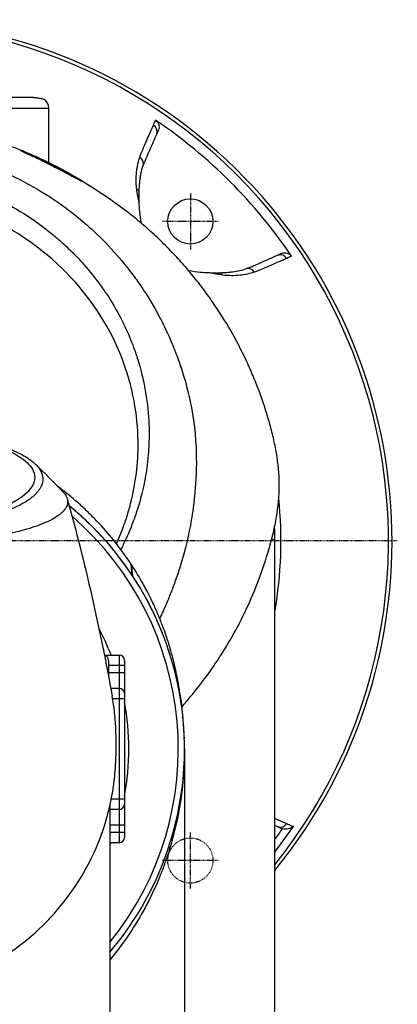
# Model space of a CAD drawing. Header units: millimetres. Extents: x 0 to 4378, y 0 to 2376.
# Tile 109 of 229: x 844 to 915, y 2098 to 2283. Entities that reach past the tile are written whole.
import ezdxf

# ---------------------------------------------------------------- set-up
doc = ezdxf.new("R2010")
doc.units = ezdxf.units.MM
doc.header["$LTSCALE"] = 0.2
doc.linetypes.add('CENTER2', pattern=[1.125, 0.75, -0.125, 0.125, -0.125])
doc.linetypes.add('HIDDEN', pattern=[0.375, 0.25, -0.125])
doc.layers.add('02_Center Line', color=1, linetype='CENTER2')
doc.layers.add('03_Hidden Line', color=2, linetype='HIDDEN')

# ---------------------------------------------------------------- blocks, each defined once
blk = doc.blocks.new('A$C9f5df81e')
for p, q in [((30.58, 83.4), (-30.58, 83.4)), ((-33.45, 81.4), (33.45, 81.4)), ((33.45, 71.18), (33.45, 81.4)), ((54.11, 77.33), (54, 77.02)), ((33.45, 71.18), (33.45, 71.18)), ((50.64, 68.07), (50.64, 68.1)), ((77.02, 54), (77.33, 54.11)), ((47.01, 41.88), (47.01, 41.88)), ((47.36, 41.19), (47.36, 41.19)), ((47.46, 40.98), (47.46, 40.98)), ((47.7, 40.5), (47.7, 40.5)), ((76, -89.5), (76, 0)), ((48.94, -4.35), (48.93, -4.33)), ((49.17, -6.48), (48.93, -4.33)), ((48.94, -4.35), (49.18, -6.5)), ((49.17, -6.48), (49.18, -6.5)), ((43.91, -21.45), (46.7, -21.45)), ((46.7, -21.45), (46.7, -56.75)), ((44.7, -22.45), (44.7, -25.53)), ((47.7, -23.45), (44.7, -23.45)), ((47.7, -22.45), (47.7, -55.75)), ((44.55, -24.75), (47.7, -24.75)), ((45.11, -27.7), (46.7, -27.7)), ((47.7, -29.7), (45.47, -29.7)), ((59, -39.1), (59, -113.3)), ((45, -99.4), (45, -49.6)), ((45.23, -48.5), (47.7, -48.5)), ((46.7, -50.5), (45, -50.5)), ((47.7, -53.45), (45, -53.45)), ((45, -54.75), (47.7, -54.75)), ((77.33, -54.11), (77.02, -54)), ((46.7, -56.75), (45, -56.75)), ((54.47, -61.77), (54.47, -61.77)), ((50.81, -69.09), (50.81, -69.09))]:
    blk.add_line(p, q)
blk.add_circle((60.1, 60.1), 4.25)
for centre, radius, start, end in [((0, 0), 98.05, 320.8165, 219.1835), ((0, 0), 97.38, 321.3021, 77.8482), ((31.45, 81.4), 2, 0, 58.3318), ((0, 0), 95.57, 34.0819, 55.9181), ((39.02, 48.18), 4.1, 77.8507, 77.8552), ((39.02, 48.18), 3.6, 65.1483, 65.1635), ((43.84, 43.84), 2.5, 346.3675, 346.4145), ((43.84, 43.84), 3, 336.7473, 336.8001), ((0, 0), 77.15, 350.0882, 5.9478), ((0, -39.1), 59, 319.7039, 50.8005), ((0, -39.1), 57.83, 321.0906, 49.1422), ((0, 0), 49.18, 3.4736, 3.4761), ((0, 0), 76, 0, 1.9953), ((0, -39.1), 48.51, 21.3367, 27.8954), ((43.7, -22.45), 1, 0, 77.8001), ((46.7, -22.45), 1, 0, 90), ((46.7, -28.7), 1, 0, 90), ((0, -39.1), 48.51, 349.5192, 10.4808), ((46.7, -49.5), 1, 270, 0), ((0, 0), 95.92, 322.4044, 325.9569), ((0, 0), 94.5, 323.5347, 325.0424), ((77.89, -52.52), 1.68, 250.5333, 254.7256), ((0, -39.1), 48.51, 338.0724, 338.6633), ((46.7, -55.75), 1, 270, 0)]:
    blk.add_arc(centre, radius, start, end)
for centre, major_axis, ratio, start_param, end_param in [((52.35, 77.06), (1.37, -0.6), 0.942912, 0.078681, 1.39818), ((27.98, 72.99), (0.014, -0.5), 0.999315, 2.34161, 2.723357), ((65.6, -276), (-37.5, 349.45), 0.050607, 6.255741, 6.279219), ((27.98, 72.99), (0.014, -0.5), 0.999315, 2.326319, 2.326925), ((65.6, -276), (-37.5, 349.45), 0.050607, 6.24787, 6.255741), ((49.77, 71.03), (1.42, -0.48), 0.940204, 0.608033, 1.298826), ((49.77, 71.03), (1.42, -0.48), 0.940204, 0.076928, 0.608033), ((39.59, 67.16), (-0.368, -0.339), 0.998622, 3.827046, 3.830272), ((39.59, 67.16), (0.368, 0.339), 0.998622, 0.274322, 0.669169), ((18.17, -546.92), (20.84, 614.97), 0.037419, 6.245538, 6.252269), ((128.32, 13.17), (-75.8, 59.76), 0.291456, 0.170904, 0.177309), ((49.43, 65.27), (1.11, -0.55), 0.858615, 0.955277, 1.473197), ((77.06, 52.35), (-0.6, 1.37), 0.942912, 4.885006, 6.204447), ((65.04, 49.16), (-0.18, -1.49), 0.900617, 2.286071, 2.736485), ((71.03, 49.77), (-0.48, 1.42), 0.940204, 4.98436, 6.206195), ((0, 0), (76, 0), 0.039474, 0, 0.123621), ((77.06, -52.35), (-0.6, -1.37), 0.942912, 0.078681, 1.39818)]:
    blk.add_ellipse(centre, major_axis=major_axis, ratio=ratio, start_param=start_param, end_param=end_param)
for points, knots in [([(30.58, 83.4), (30.87, 83.4), (31.15, 83.38), (31.7, 83.3), (31.95, 83.25), (32.29, 83.16), (32.4, 83.13), (32.48, 83.11), (32.5, 83.1), (32.5, 83.1)], [1.2268669, 1.2268669, 1.2268669, 1.2268669, 1.3235072, 1.3235072, 1.4458602, 1.4458602, 1.5462407, 1.5462407, 1.6000807, 1.6000807, 1.6000807, 1.6000807]), ([(0, 79.07), (6.7, 79.07), (13.48, 78.12), (22.8, 75.56), (25.76, 74.54), (28.59, 73.37)], [0, 0, 0, 0, 2.010703, 2.010703, 2.980505, 2.980505, 2.980505, 2.980505]), ([(50.58, 72.19), (50.76, 72.72), (50.97, 73.22), (51.19, 73.72), (51.34, 74.08), (51.5, 74.44), (51.66, 74.8), (51.72, 74.94), (51.78, 75.08), (51.84, 75.23), (52.03, 75.66), (52.22, 76.08), (52.4, 76.51), (52.65, 77.09), (52.9, 77.66), (53.15, 78.23)], [0, 0, 0, 0, 0.250019, 0.250019, 0.250019, 0.428779, 0.428779, 0.428779, 0.500005, 0.500005, 0.500005, 0.71439, 0.71439, 0.71439, 1, 1, 1, 1]), ([(53.55, 79.15), (53.69, 79.06), (53.81, 78.95), (54.01, 78.67), (54.09, 78.51), (54.19, 78.17), (54.21, 78), (54.2, 77.66), (54.17, 77.49), (54.11, 77.33)], [-0.2052699, -0.2052699, -0.2052699, -0.2052699, -0.1555474, -0.1555474, -0.102641, -0.102641, -0.050092, -0.050092, 0, 0, 0, 0]), ([(53.77, 76.56), (53.33, 75.56), (52.89, 74.56), (52.45, 73.57), (52.23, 73.07), (52.01, 72.56), (51.8, 72.07), (51.7, 71.84), (51.6, 71.62), (51.51, 71.4)], [0, 0, 0, 0, 0.5, 0.5, 0.5, 0.7507455, 0.7507455, 0.7507455, 0.8672896, 0.8672896, 0.8672896, 0.8672896]), ([(53.77, 76.56), (53.79, 76.61), (53.81, 76.66), (53.86, 76.76), (53.88, 76.8), (53.94, 76.91), (53.97, 76.97), (54, 77.02)], [0, 0, 0, 0, 0.0488335, 0.0488335, 0.0915095, 0.0915095, 0.1713664, 0.1713664, 0.1713664, 0.1713664]), ([(-0.06, 74.66), (0.41, 74.66), (2.64, 74.68), (7.58, 74.22), (9.48, 73.96), (12.61, 73.37), (13.86, 73.1), (16.74, 72.38), (18.37, 71.9), (20.89, 71.04), (21.81, 70.71), (23.19, 70.17), (23.67, 69.97), (26.68, 68.7), (29.14, 67.45), (34.65, 64.19), (37.62, 62.04), (40.75, 59.33), (41.12, 59.01), (44.46, 55.96), (47.15, 52.96), (49.79, 49.36), (50.08, 48.96), (50.63, 48.17), (50.9, 47.77), (51.3, 47.18), (51.44, 46.97), (52.08, 45.98), (52.6, 45.14), (53.34, 43.86), (53.59, 43.42), (54.48, 41.79), (55.09, 40.6), (56.24, 38.13), (56.8, 36.8), (57.55, 34.87), (57.76, 34.3), (58.59, 31.94), (59.13, 30.18), (59.63, 28.15), (59.69, 27.91), (59.86, 27.18), (59.97, 26.69), (60.15, 25.84), (60.22, 25.47), (60.67, 23.07), (61.12, 20.01), (61.22, 16), (61.22, 15.82), (61.27, 12.88), (61.09, 10.35), (60.74, 6.91), (60.53, 5.4), (59.82, 1.25), (59.2, -1.35), (58.3, -4.39), (58.15, -4.87), (57.72, -6.24), (57.41, -7.13), (56.81, -8.78), (56.51, -9.56), (56.07, -10.65), (55.93, -10.99), (55.54, -11.92), (55.27, -12.54), (54.77, -13.64), (54.56, -14.1), (54.34, -14.57)], [0.000004, 0.000004, 0.000004, 0.000004, 0.139875, 0.139875, 0.227512, 0.227512, 0.285894, 0.285894, 0.363713, 0.363713, 0.408155, 0.408155, 0.431826, 0.431826, 0.55804, 0.55804, 0.726318, 0.726318, 0.748791, 0.748791, 0.934846, 0.934846, 0.958293, 0.958293, 0.980317, 0.980317, 0.992046, 0.992046, 1.035571, 1.035571, 1.057896, 1.057896, 1.118512, 1.118512, 1.185121, 1.185121, 1.212956, 1.212956, 1.299325, 1.299325, 1.310275, 1.310275, 1.333714, 1.333714, 1.350359, 1.350359, 1.438721, 1.438721, 1.44302, 1.44302, 1.506527, 1.506527, 1.556602, 1.556602, 1.644538, 1.644538, 1.661123, 1.661123, 1.692259, 1.692259, 1.719331, 1.719331, 1.731162, 1.731162, 1.752878, 1.752878, 1.76903, 1.76903, 1.76903, 1.76903]), ([(39.85, 67.59), (39.93, 67.51), (39.44, 67.76), (38.67, 68.18), (37.89, 68.6), (36.8, 69.19), (35.3, 69.96), (34.55, 70.35), (33.7, 70.78), (32.78, 71.23), (31.85, 71.68), (30.85, 72.15), (30.08, 72.52), (29.31, 72.88), (28.81, 73.11), (28.52, 73.25), (28.22, 73.4), (28.13, 73.45), (28.17, 73.46)], [-1, -1, -1, -1, -0.75, -0.75, -0.75, -0.5, -0.5, -0.5, -0.375, -0.375, -0.375, -0.25, -0.25, -0.25, -0.125, -0.125, -0.125, 0, 0, 0, 0]), ([(28.27, 73.38), (28.27, 73.38), (28.28, 73.38), (28.33, 73.35), (28.41, 73.31), (28.72, 73.15), (29.02, 73.01), (29.61, 72.74), (29.81, 72.65), (30.16, 72.48), (30.31, 72.41), (30.46, 72.34)], [0.1006566, 0.1006566, 0.1006566, 0.1006566, 0.1453712, 0.1453712, 0.2750258, 0.2750258, 0.4925694, 0.4925694, 0.5807565, 0.5807565, 0.6397028, 0.6397028, 0.6397028, 0.6397028]), ([(28.99, 73.03), (28.97, 73.07), (28.95, 73.11), (28.93, 73.15), (28.91, 73.18), (28.88, 73.21), (28.85, 73.24), (28.79, 73.28), (28.75, 73.3), (28.74, 73.3)], [-0.7278486, -0.7278486, -0.7278486, -0.7278486, -0.5, -0.5, -0.5, -0.25, -0.25, -0.25, -0.000001, -0.000001, -0.000001, -0.000001]), ([(28.75, 73.3), (29.47, 73), (30.17, 72.7), (30.87, 72.39), (31.7, 72.02), (32.52, 71.64), (33.32, 71.24)], [0.0007179, 0.0007179, 0.0007179, 0.0007179, 0.1807269, 0.1807269, 0.1807269, 0.3965343, 0.3965343, 0.3965343, 0.3965343]), ([(32.38, 71.42), (32.72, 71.26), (33.05, 71.1), (33.8, 70.73), (34.21, 70.52), (35.14, 70.05), (35.63, 69.79), (36.75, 69.21), (37.33, 68.9), (38.45, 68.3), (38.96, 68.02), (39.46, 67.76), (39.59, 67.69), (39.71, 67.64), (39.74, 67.62), (39.74, 67.62), (39.74, 67.62), (39.74, 67.62)], [0.859066, 0.859066, 0.859066, 0.859066, 0.969792, 0.969792, 1.120756, 1.120756, 1.330415, 1.330415, 1.638326, 1.638326, 2.039796, 2.039796, 2.215734, 2.215734, 2.308786, 2.308786, 2.310416, 2.310416, 2.310416, 2.310416]), ([(50.01, 66.17), (49.98, 66.45), (49.95, 66.72), (49.93, 66.99), (49.91, 67.27), (49.9, 67.55), (49.9, 67.82), (49.89, 68.36), (49.92, 68.87), (49.98, 69.37), (50.05, 70.08), (50.18, 70.76), (50.35, 71.4)], [0, 0, 0, 0, 0.1198668, 0.1198668, 0.1198668, 0.2457072, 0.2457072, 0.2457072, 0.4972778, 0.4972778, 0.4972778, 0.8526404, 0.8526404, 0.8526404, 0.8526404]), ([(50.66, 68.3), (50.67, 68.38), (50.69, 68.46), (50.71, 68.61), (50.72, 68.69), (50.73, 68.75), (50.74, 68.8), (50.75, 68.83), (50.75, 68.85), (50.75, 68.87), (50.76, 68.89), (50.76, 68.89), (50.76, 68.92), (50.78, 69.03), (50.8, 69.13), (50.82, 69.23), (50.83, 69.28), (50.85, 69.33), (50.86, 69.38), (50.87, 69.43), (50.88, 69.48), (50.89, 69.52), (50.91, 69.59), (50.93, 69.68), (50.95, 69.77), (50.98, 69.87), (51, 69.96), (51.04, 70.1), (51.06, 70.16), (51.08, 70.22), (51.09, 70.27), (51.1, 70.29), (51.11, 70.31), (51.11, 70.33), (51.12, 70.35), (51.12, 70.35), (51.13, 70.38), (51.16, 70.48), (51.19, 70.56), (51.22, 70.65)], [0.0000001, 0.0000001, 0.0000001, 0.0000001, 0.125, 0.125, 0.125, 0.1875, 0.1875, 0.1875, 0.21875, 0.21875, 0.21875, 0.25, 0.25, 0.25, 0.375, 0.375, 0.375, 0.4375, 0.4375, 0.4375, 0.5, 0.5, 0.5, 0.625, 0.625, 0.625, 0.75, 0.75, 0.75, 0.8125, 0.8125, 0.8125, 0.84375, 0.84375, 0.84375, 0.875, 0.875, 0.875, 1, 1, 1, 1]), ([(51.51, 71.4), (51.44, 71.23), (51.37, 71.06), (51.31, 70.89), (51.28, 70.81), (51.25, 70.73), (51.22, 70.65)], [0.8672896, 0.8672896, 0.8672896, 0.8672896, 0.9572706, 0.9572706, 0.9572706, 1, 1, 1, 1]), ([(-0.13, 70.13), (0.45, 70.14), (1.57, 70.13), (3.21, 70.02), (3.74, 69.98), (4.25, 69.93), (4.75, 69.88), (5.37, 69.82), (5.96, 69.75), (6.53, 69.67), (6.98, 69.6), (8.08, 69.46), (9.81, 69.11), (11.14, 68.84), (12.21, 68.58), (13.04, 68.36), (13.08, 68.35), (13.12, 68.34), (13.16, 68.33), (15.54, 67.7), (17.58, 67), (19.3, 66.33), (19.34, 66.32), (20.37, 65.95), (22.31, 65.06), (22.32, 65.06), (22.33, 65.05), (22.33, 65.05), (24.06, 64.26), (25.02, 63.73), (25.29, 63.59), (27.18, 62.58), (29, 61.47), (30.75, 60.26), (30.79, 60.23), (30.83, 60.2), (30.87, 60.18), (31.02, 60.07), (32.18, 59.3), (34.19, 57.65), (34.72, 57.22), (35.3, 56.72), (35.94, 56.15), (36.8, 55.37), (37.52, 54.67), (38.12, 54.06), (39.47, 52.7), (40.22, 51.81), (40.47, 51.52), (41.59, 50.22), (42.43, 49.13), (43.05, 48.27), (43.73, 47.35), (44.15, 46.72), (44.36, 46.4), (45.38, 44.84), (46.11, 43.56), (46.64, 42.58), (47.06, 41.79), (47.35, 41.21), (47.53, 40.84), (47.81, 40.26), (48.27, 39.3), (48.83, 37.92), (49.14, 37.17), (49.39, 36.51), (49.58, 35.97), (49.73, 35.57), (49.84, 35.22), (49.94, 34.94), (50.15, 34.28), (50.48, 33.28), (50.83, 31.9), (51.29, 30.14), (51.47, 29.1), (51.52, 28.82), (51.53, 28.77), (51.54, 28.72), (51.55, 28.67), (51.93, 26.64), (52.17, 24.59), (52.28, 22.53), (52.3, 22.16), (52.31, 21.72), (52.33, 21.22), (52.34, 20.67), (52.34, 20.05), (52.33, 19.35), (52.3, 17.56), (52.2, 16.51), (52.17, 16.19), (52.1, 15.37), (52.01, 14.56), (51.9, 13.74), (51.72, 12.47), (51.49, 11.21), (51.21, 9.95), (50.91, 8.59), (50.58, 7.4), (50.27, 6.37), (49.96, 5.37), (49.67, 4.53), (49.41, 3.84), (48.79, 2.14), (48.12, 0.64), (47.48, -0.68), (47.32, -1), (47.17, -1.3), (47.01, -1.6)], [-1, -1, -1, -1, -0.96875, -0.96875, -0.96875, -0.9547937, -0.9547937, -0.9547937, -0.9375, -0.9375, -0.9375, -0.90625, -0.90625, -0.90625, -0.875, -0.875, -0.875, -0.8739463, -0.8739463, -0.8739463, -0.8125, -0.8125, -0.8125, -0.7813822, -0.7813822, -0.7813822, -0.78125, -0.78125, -0.78125, -0.75, -0.75, -0.75, -0.6888795, -0.6888795, -0.6888795, -0.6875, -0.6875, -0.6875, -0.6380723, -0.6380723, -0.6380723, -0.625, -0.625, -0.625, -0.6057577, -0.6057577, -0.6057577, -0.5625, -0.5625, -0.5625, -0.5324119, -0.5324119, -0.5324119, -0.5, -0.5, -0.5, -0.4654336, -0.4654336, -0.4654336, -0.4375, -0.4375, -0.4375, -0.40625, -0.40625, -0.40625, -0.3881699, -0.3881699, -0.3881699, -0.375, -0.375, -0.375, -0.34375, -0.34375, -0.34375, -0.3125, -0.3125, -0.3125, -0.3110249, -0.3110249, -0.3110249, -0.25, -0.25, -0.25, -0.2349777, -0.2349777, -0.2349777, -0.21875, -0.21875, -0.21875, -0.1875, -0.1875, -0.1875, -0.1630802, -0.1630802, -0.1630802, -0.125, -0.125, -0.125, -0.0933033, -0.0933033, -0.0933033, -0.0625, -0.0625, -0.0625, -0.0165509, -0.0165509, -0.0165509, -0.0053599, -0.0053599, -0.0053599, -0.0053599]), ([(39.7, 67.73), (39.65, 67.76), (39.59, 67.79), (39.5, 67.79), (39.48, 67.79), (39.45, 67.79), (39.41, 67.79)], [0, 0, 0, 0, 0.25, 0.25, 0.25, 0.3504835, 0.3504835, 0.3504835, 0.3504835]), ([(50.46, 65.73), (50.48, 66.14), (50.5, 66.55), (50.55, 67.27), (50.58, 67.53), (50.61, 67.82), (50.61, 67.88), (50.63, 67.98), (50.63, 68.03), (50.64, 68.07)], [-0.5891347, -0.5891347, -0.5891347, -0.5891347, -0.3346623, -0.3346623, -0.1007953, -0.1007953, -0.0408483, -0.0408483, 0, 0, 0, 0]), ([(46.19, -0.53), (46.4, -0.07), (46.6, 0.4), (47.54, 2.66), (48.17, 4.5), (49.69, 10.08), (50.23, 13.92), (50.29, 20.32), (50.09, 22.86), (48.82, 30.64), (46.87, 36.67), (39.98, 47.37), (35.78, 52.06), (26.81, 58.5), (23.11, 60.54), (16.48, 63.25), (13.65, 64.15), (8.65, 65.3), (6.47, 65.67), (2.83, 66.04), (1.35, 66.11), (-0.13, 66.11)], [-12.506763, -12.506763, -12.506763, -12.506763, -12.251128, -12.251128, -11.274972, -11.274972, -9.337784, -9.337784, -8.051587, -8.051587, -5.366006, -5.366006, -3.267179, -3.267179, -1.993957, -1.993957, -1.102626, -1.102626, -0.445934, -0.445934, 0, 0, 0, 0]), ([(50.47, 63.67), (50.45, 64.05), (50.45, 64.42), (50.45, 65.1), (50.45, 65.43), (50.46, 65.73)], [-0.542815, -0.542815, -0.542815, -0.542815, -0.2712747, -0.2712747, -0.0000024, -0.0000024, -0.0000024, -0.0000024]), ([(50.88, 59.75), (50.75, 60.51), (50.65, 61.24), (50.53, 62.54), (50.49, 63.11), (50.47, 63.67)], [10.6986306, 10.6986306, 10.6986306, 10.6986306, 11.174175, 11.174175, 11.5610162, 11.5610162, 11.5610162, 11.5610162]), ([(58.47, -31.22), (59.03, -30.6), (59.57, -29.97), (60.09, -29.34), (61.16, -28.07), (62.18, -26.76), (63.15, -25.44), (63.47, -25), (63.79, -24.56), (64.1, -24.12), (64.25, -23.89), (64.41, -23.67), (64.56, -23.44), (65.02, -22.77), (65.47, -22.1), (65.9, -21.42), (66.77, -20.06), (67.58, -18.69), (68.35, -17.3), (69.12, -15.92), (69.83, -14.52), (70.51, -13.1), (70.55, -13.01), (70.59, -12.93), (70.63, -12.84), (72.37, -9.15), (73.78, -5.38), (74.89, -1.57), (74.92, -1.47), (74.94, -1.38), (74.97, -1.28), (75.25, -0.32), (75.5, 0.64), (75.72, 1.61), (75.95, 2.58), (76.15, 3.55), (76.31, 4.53), (76.64, 6.48), (76.82, 8.42), (76.83, 10.36), (76.83, 10.45), (76.83, 10.53), (76.83, 10.61), (76.82, 12.57), (76.63, 14.52), (76.3, 16.47), (76.14, 17.45), (75.94, 18.42), (75.72, 19.39), (75.49, 20.36), (75.24, 21.33), (74.97, 22.3), (74.95, 22.36), (74.93, 22.42), (74.91, 22.48), (74.36, 24.4), (73.74, 26.32), (73.03, 28.22), (72.67, 29.16), (72.3, 30.11), (71.9, 31.05), (71.51, 31.99), (71.1, 32.93), (70.66, 33.86), (70.64, 33.9), (70.62, 33.95), (70.6, 34), (69.71, 35.88), (68.74, 37.74), (67.69, 39.57), (66.63, 41.4), (65.5, 43.21), (64.27, 44.98), (63.65, 45.87), (63.02, 46.75), (62.36, 47.62), (61.7, 48.49), (61.01, 49.35), (60.3, 50.21), (59.6, 51.06), (58.87, 51.9), (58.12, 52.73), (57.36, 53.57), (56.59, 54.39), (55.79, 55.2), (55.77, 55.21), (55.76, 55.23), (55.74, 55.25), (54.94, 56.06), (54.11, 56.86), (53.26, 57.64), (52.41, 58.43), (51.54, 59.2), (50.64, 59.96), (49.74, 60.72), (48.82, 61.47), (47.87, 62.19), (47.77, 62.27), (47.66, 62.35), (47.56, 62.43)], [0.0724671, 0.0724671, 0.0724671, 0.0724671, 0.0755743, 0.0755743, 0.0755743, 0.0818817, 0.0818817, 0.0818817, 0.0839768, 0.0839768, 0.0839768, 0.0850355, 0.0850355, 0.0850355, 0.0881892, 0.0881892, 0.0881892, 0.0944966, 0.0944966, 0.0944966, 0.1008041, 0.1008041, 0.1008041, 0.1011921, 0.1011921, 0.1011921, 0.1176445, 0.1176445, 0.1176445, 0.1180502, 0.1180502, 0.1180502, 0.1221943, 0.1221943, 0.1221943, 0.1263384, 0.1263384, 0.1263384, 0.1346266, 0.1346266, 0.1346266, 0.1349824, 0.1349824, 0.1349824, 0.143338, 0.143338, 0.143338, 0.1475158, 0.1475158, 0.1475158, 0.1516936, 0.1516936, 0.1516936, 0.1519551, 0.1519551, 0.1519551, 0.160293, 0.160293, 0.160293, 0.164462, 0.164462, 0.164462, 0.168631, 0.168631, 0.168631, 0.1688379, 0.1688379, 0.1688379, 0.1772635, 0.1772635, 0.1772635, 0.1856891, 0.1856891, 0.1856891, 0.1899019, 0.1899019, 0.1899019, 0.1941147, 0.1941147, 0.1941147, 0.1983275, 0.1983275, 0.1983275, 0.2025403, 0.2025403, 0.2025403, 0.2026348, 0.2026348, 0.2026348, 0.206856, 0.206856, 0.206856, 0.2110771, 0.2110771, 0.2110771, 0.2152983, 0.2152983, 0.2152983, 0.2157612, 0.2157612, 0.2157612, 0.2157612]), ([(70.65, 51.22), (71.12, 51.38), (71.58, 51.58), (72.07, 51.8), (72.37, 51.93), (72.68, 52.06), (72.98, 52.2), (73.18, 52.28), (73.37, 52.37), (73.56, 52.45), (74.56, 52.89), (75.56, 53.33), (76.56, 53.77)], [0, 0, 0, 0, 0.2495704, 0.2495704, 0.2495704, 0.4024504, 0.4024504, 0.4024504, 0.4997522, 0.4997522, 0.4997522, 0.9999853, 0.9999853, 0.9999853, 0.9999853]), ([(76.56, 53.77), (76.56, 53.77), (76.57, 53.77), (76.58, 53.78), (76.58, 53.78), (76.59, 53.78)], [0, 0, 0, 0, 0.00568082, 0.00568082, 0.0113713, 0.0113713, 0.0113713, 0.0113713]), ([(76.59, 53.78), (76.63, 53.8), (76.67, 53.82), (76.77, 53.87), (76.81, 53.89), (76.91, 53.94), (76.97, 53.97), (77.02, 54)], [0.000001, 0.000001, 0.000001, 0.000001, 0.0441491, 0.0441491, 0.0912069, 0.0912069, 0.173495, 0.173495, 0.173495, 0.173495]), ([(77.33, 54.11), (77.49, 54.17), (77.66, 54.2), (78, 54.21), (78.17, 54.19), (78.51, 54.09), (78.67, 54.01), (78.94, 53.81), (79.06, 53.69), (79.15, 53.55)], [-0.2049148, -0.2049148, -0.2049148, -0.2049148, -0.1549855, -0.1549855, -0.102607, -0.102607, -0.0497118, -0.0497118, 0, 0, 0, 0]), ([(78.23, 53.15), (77.92, 53.02), (77.62, 52.88), (77.31, 52.75), (76.62, 52.45), (75.92, 52.15), (75.23, 51.84), (74.73, 51.62), (74.22, 51.4), (73.72, 51.19), (73.7, 51.17), (73.67, 51.16), (73.64, 51.15), (73.17, 50.95), (72.69, 50.75), (72.19, 50.58)], [0, 0, 0, 0, 0.152677, 0.152677, 0.152677, 0.499986, 0.499986, 0.499986, 0.749983, 0.749983, 0.749983, 0.763385, 0.763385, 0.763385, 1, 1, 1, 1]), ([(79.15, 53.55), (78.96, 53.47), (78.76, 53.38), (78.56, 53.3), (78.45, 53.25), (78.34, 53.2), (78.23, 53.15)], [0, 0, 0, 0, 0.637195, 0.637195, 0.637195, 1, 1, 1, 1]), ([(59.73, 50.89), (60.5, 50.75), (61.24, 50.65), (62.54, 50.53), (63.11, 50.49), (63.67, 50.47)], [-6.6262878, -6.6262878, -6.6262878, -6.6262878, -6.1461865, -6.1461865, -5.7598833, -5.7598833, -5.7598833, -5.7598833]), ([(66.17, 50.01), (65.77, 50.06), (65.36, 50.13), (64.95, 50.2), (64.53, 50.28), (64.11, 50.36), (63.67, 50.47)], [0, 0, 0, 0, 0.499876, 0.499876, 0.499876, 1, 1, 1, 1]), ([(63.67, 50.47), (64.05, 50.45), (64.42, 50.45), (65.1, 50.45), (65.44, 50.45), (65.73, 50.46)], [0.0000001, 0.0000001, 0.0000001, 0.0000001, 0.2754495, 0.2754495, 0.548569, 0.548569, 0.548569, 0.548569]), ([(65.73, 50.46), (66.16, 50.48), (66.54, 50.5), (67.26, 50.55), (67.53, 50.58), (67.81, 50.61), (67.87, 50.61), (67.98, 50.63), (68.03, 50.63), (68.07, 50.64)], [0.0000003, 0.0000003, 0.0000003, 0.0000003, 0.3859946, 0.3859946, 0.7222348, 0.7222348, 0.8112859, 0.8112859, 0.8736209, 0.8736209, 0.8736209, 0.8736209]), ([(72.19, 50.58), (71.31, 50.29), (70.39, 50.09), (69.39, 49.98), (68.4, 49.87), (67.34, 49.86), (66.17, 50.01)], [0, 0, 0, 0, 0.499739, 0.499739, 0.499739, 1, 1, 1, 1]), ([(68.07, 50.64), (68.54, 50.69), (68.98, 50.77), (69.84, 50.96), (70.25, 51.08), (70.65, 51.22)], [0, 0, 0, 0, 0.4170259, 0.4170259, 0.8358361, 0.8358361, 0.8358361, 0.8358361]), ([(23.95, 18.09), (24.21, 18), (24.48, 17.91), (24.98, 17.74), (25.23, 17.64), (25.63, 17.49), (25.79, 17.43), (26.58, 17.12), (27.17, 16.86), (28.08, 16.41), (28.42, 16.23), (29.17, 15.8), (29.57, 15.55), (30.13, 15.14), (30.32, 15), (30.7, 14.68), (30.89, 14.5), (31.25, 14.13), (31.42, 13.93), (31.75, 13.5), (31.89, 13.27), (32.13, 12.76), (32.23, 12.5), (32.29, 12.15), (32.3, 12.08), (32.33, 11.86), (32.34, 11.7), (32.32, 11.38), (32.31, 11.23), (32.24, 10.91), (32.2, 10.75), (32.08, 10.43), (32.01, 10.27), (31.86, 9.97), (31.77, 9.82), (31.62, 9.6), (31.56, 9.52), (31.38, 9.28), (31.25, 9.13), (30.98, 8.84), (30.84, 8.7), (30.53, 8.41), (30.35, 8.26), (29.97, 7.96), (29.77, 7.82), (28.71, 7.09), (27.68, 6.54), (26.18, 5.89), (25.87, 5.77), (25.22, 5.52), (24.89, 5.39), (23.87, 5.04), (23.15, 4.81), (21.64, 4.38), (20.85, 4.17), (19.31, 3.81), (18.58, 3.66), (16.52, 3.25), (15.14, 3.03), (12.65, 2.69), (11.55, 2.57), (9.59, 2.38), (8.74, 2.31), (7.24, 2.21), (6.59, 2.17), (5.69, 2.13), (5.44, 2.12), (4.34, 2.07), (3.47, 2.05), (1.73, 2.01), (0.86, 2), (-0.01, 2)], [0.000001, 0.000001, 0.000001, 0.000001, 0.11946, 0.11946, 0.241052, 0.241052, 0.321692, 0.321692, 0.643653, 0.643653, 0.858623, 0.858623, 1.144694, 1.144694, 1.308122, 1.308122, 1.494874, 1.494874, 1.708069, 1.708069, 1.951832, 1.951832, 2.230695, 2.230695, 2.303189, 2.303189, 2.46479, 2.46479, 2.625297, 2.625297, 2.787922, 2.787922, 2.946664, 2.946664, 3.08253, 3.08253, 3.156368, 3.156368, 3.305764, 3.305764, 3.43529, 3.43529, 3.579096, 3.579096, 3.721833, 3.721833, 4.292184, 4.292184, 4.435257, 4.435257, 4.578157, 4.578157, 4.862917, 4.862917, 5.148905, 5.148905, 5.393875, 5.393875, 5.822939, 5.822939, 6.144758, 6.144758, 6.385994, 6.385994, 6.566823, 6.566823, 6.63475, 6.63475, 6.873456, 6.873456, 7.112007, 7.112007, 7.112007, 7.112007]), ([(23.7, 17.87), (24.99, 17.4), (26.75, 16.68), (29.38, 14.88), (30.15, 14.05), (30.79, 12.64), (30.86, 12.07), (30.54, 10.17), (29.44, 8.96), (26.21, 6.84), (23.84, 5.86), (18.34, 4.31), (15.35, 3.73), (10.68, 3.15), (9.21, 3.01), (6.39, 2.8), (5.04, 2.73), (2.49, 2.65), (1.23, 2.63), (-0.01, 2.63)], [0.000001, 0.000001, 0.000001, 0.000001, 0.607771, 0.607771, 1.082512, 1.082512, 1.397802, 1.397802, 2.118274, 2.118274, 2.902051, 2.902051, 3.602042, 3.602042, 3.908849, 3.908849, 4.182215, 4.182215, 4.425038, 4.425038, 4.425038, 4.425038]), ([(36.1, 9.26), (36.45, 8.9), (36.7, 8.53), (36.9, 8.01), (36.95, 7.87), (37, 7.58), (37.01, 7.44), (37, 7.02), (36.93, 6.75), (36.76, 6.39), (36.72, 6.32), (36.64, 6.17), (36.59, 6.1), (36.52, 5.99), (36.49, 5.95), (36.44, 5.88), (36.41, 5.85), (36.28, 5.69), (36.16, 5.55), (35.96, 5.36), (35.89, 5.29), (35.74, 5.16), (35.66, 5.09), (35.41, 4.89), (35.23, 4.77), (34.66, 4.38), (34.22, 4.13), (33.23, 3.63), (32.69, 3.39), (31.48, 2.92), (30.83, 2.69), (29.78, 2.35), (29.42, 2.24), (28.67, 2.03), (28.28, 1.92), (27.48, 1.71), (27.07, 1.61), (24.96, 1.11), (23.1, 0.75), (19.56, 0.19), (17.95, -0.03), (15.02, -0.36), (13.72, -0.49), (11.91, -0.65), (11.41, -0.69), (10.69, -0.74), (10.47, -0.76), (9.83, -0.8), (9.41, -0.83), (8.27, -0.9), (7.53, -0.94), (6.23, -1), (5.67, -1.03), (4.89, -1.06), (4.68, -1.06), (3.73, -1.09), (2.98, -1.11), (1.49, -1.14), (0.74, -1.14), (-0.01, -1.14)], [2.618532, 2.618532, 2.618532, 2.618532, 3.162147, 3.162147, 3.373842, 3.373842, 3.579811, 3.579811, 3.984502, 3.984502, 4.09507, 4.09507, 4.202311, 4.202311, 4.255972, 4.255972, 4.304596, 4.304596, 4.486711, 4.486711, 4.581165, 4.581165, 4.673894, 4.673894, 4.859509, 4.859509, 5.231419, 5.231419, 5.60592, 5.60592, 5.979077, 5.979077, 6.165933, 6.165933, 6.351964, 6.351964, 6.539189, 6.539189, 7.288579, 7.288579, 7.860772, 7.860772, 8.290537, 8.290537, 8.451715, 8.451715, 8.522248, 8.522248, 8.654959, 8.654959, 8.889881, 8.889881, 9.06617, 9.06617, 9.132077, 9.132077, 9.362293, 9.362293, 9.592797, 9.592797, 9.592797, 9.592797]), ([(48.93, -4.33), (47.3, -1.86), (45.45, 0.53), (43.37, 2.82), (42.85, 3.39), (42.31, 3.95), (41.76, 4.51), (41.21, 5.07), (40.64, 5.62), (40.06, 6.17), (39.77, 6.44), (39.48, 6.71), (39.18, 6.97), (38.88, 7.24), (38.58, 7.51), (38.28, 7.77), (37.97, 8.04), (37.66, 8.3), (37.35, 8.55), (37.04, 8.81), (36.72, 9.06), (36.4, 9.32), (35.95, 9.67), (35.49, 10.03), (35.03, 10.37)], [0, 0, 0, 0, 0.25, 0.25, 0.25, 0.3125, 0.3125, 0.3125, 0.375, 0.375, 0.375, 0.40625, 0.40625, 0.40625, 0.4375, 0.4375, 0.4375, 0.46875, 0.46875, 0.46875, 0.5, 0.5, 0.5, 0.5438759, 0.5438759, 0.5438759, 0.5438759]), ([(49.17, -6.48), (47.53, -4.01), (45.67, -1.61), (43.58, 0.69), (43.06, 1.26), (42.52, 1.83), (41.96, 2.39), (41.41, 2.95), (40.84, 3.5), (40.26, 4.04), (39.97, 4.31), (39.67, 4.58), (39.37, 4.85), (39.07, 5.12), (38.77, 5.39), (38.46, 5.65), (38.16, 5.91), (37.84, 6.17), (37.53, 6.43), (37.45, 6.5), (37.37, 6.57), (37.29, 6.63)], [-1, -1, -1, -1, -0.75, -0.75, -0.75, -0.6875, -0.6875, -0.6875, -0.625, -0.625, -0.625, -0.59375, -0.59375, -0.59375, -0.5625, -0.5625, -0.5625, -0.53125, -0.53125, -0.53125, -0.523201, -0.523201, -0.523201, -0.523201]), ([(58.19, -29.08), (58.16, -28.87), (58.14, -28.67), (58.11, -28.47), (58.07, -28.19), (58, -27.73), (57.89, -27.07), (57.86, -26.86), (57.82, -26.63), (57.77, -26.39), (57.62, -25.52), (57.47, -24.83), (57.36, -24.32), (57.03, -22.79), (56.67, -21.42), (56.31, -20.2), (56.09, -19.46), (55.84, -18.67), (55.56, -17.83), (55.37, -17.28), (55.17, -16.71), (54.95, -16.13), (54.7, -15.45), (54.43, -14.78), (54.15, -14.11), (53.87, -13.44), (53.58, -12.78), (53.28, -12.12), (53.09, -11.72), (52.91, -11.33), (52.73, -10.97), (52.2, -9.89), (51.71, -8.97), (51.28, -8.18), (50.58, -6.95), (49.81, -5.66), (48.94, -4.35)], [-0.3852325, -0.3852325, -0.3852325, -0.3852325, -0.375, -0.375, -0.375, -0.3512462, -0.3512462, -0.3512462, -0.34375, -0.34375, -0.34375, -0.3125, -0.3125, -0.3125, -0.25, -0.25, -0.25, -0.2121786, -0.2121786, -0.2121786, -0.1875, -0.1875, -0.1875, -0.15625, -0.15625, -0.15625, -0.125, -0.125, -0.125, -0.1091039, -0.1091039, -0.1091039, -0.0625, -0.0625, -0.0625, 0, 0, 0, 0]), ([(58.97, -37.14), (58.94, -36.39), (58.9, -35.65), (58.85, -34.9), (58.75, -33.51), (58.6, -32.11), (58.4, -30.72), (58.01, -27.93), (57.4, -25.16), (56.59, -22.42), (55.79, -19.68), (54.78, -16.96), (53.55, -14.3), (52.93, -12.97), (52.26, -11.65), (51.53, -10.35), (50.81, -9.05), (50.02, -7.76), (49.18, -6.5)], [-0.4708009, -0.4708009, -0.4708009, -0.4708009, -0.4375, -0.4375, -0.4375, -0.375, -0.375, -0.375, -0.25, -0.25, -0.25, -0.125, -0.125, -0.125, -0.0625, -0.0625, -0.0625, 0, 0, 0, 0]), ([(46.12, -37.48), (46.12, -37.21), (46.12, -36.96), (46.11, -36.34), (46.1, -36.05), (46.07, -35.19), (46.04, -34.62), (45.92, -32.91), (45.79, -31.77), (45.55, -30.18), (45.47, -29.72), (45.39, -29.26)], [0, 0, 0, 0, 0.1155956, 0.1155956, 0.2121135, 0.2121135, 0.405093, 0.405093, 0.790972, 0.790972, 0.9468418, 0.9468418, 0.9468418, 0.9468418]), ([(46.12, -39.62), (46.12, -39.57), (46.12, -39.48), (46.12, -39.27), (46.12, -39.19), (46.12, -38.92), (46.12, -38.74), (46.12, -38.38), (46.12, -38.19), (46.12, -37.93), (46.12, -37.84), (46.12, -37.62), (46.12, -37.51), (46.12, -37.48)], [0.0012617, 0.0012617, 0.0012617, 0.0012617, 0.0227877, 0.0227877, 0.0388309, 0.0388309, 0.0709865, 0.0709865, 0.1023123, 0.1023123, 0.1191004, 0.1191004, 0.1425667, 0.1425667, 0.1425667, 0.1425667]), ([(0.2, -85.42), (0.23, -85.42), (0.27, -85.42), (0.35, -85.42), (0.39, -85.42), (0.5, -85.42), (0.58, -85.42), (0.8, -85.41), (0.95, -85.41), (1.4, -85.4), (1.7, -85.39), (2.61, -85.35), (3.21, -85.31), (5, -85.16), (6.19, -85.02), (9.71, -84.45), (12, -83.9), (15.65, -82.74), (17.07, -82.21), (23.91, -79.28), (28.56, -76), (33.34, -71.33), (34.29, -70.31), (38.93, -64.85), (41.66, -59.96), (43.51, -54.81), (43.56, -54.66), (44.46, -52.08), (45.08, -49.58), (45.69, -45.82), (45.85, -44.57), (46.1, -41.58), (46.11, -40.28), (46.12, -39.62)], [0.000001, 0.000001, 0.000001, 0.000001, 0.009162, 0.009162, 0.016971, 0.016971, 0.03259, 0.03259, 0.063827, 0.063827, 0.126304, 0.126304, 0.251265, 0.251265, 0.50133, 0.50133, 1.002, 1.002, 1.335959, 1.335959, 2.67129, 2.67129, 3.030313, 3.030313, 4.543873, 4.543873, 4.592411, 4.592411, 5.347172, 5.347172, 5.723633, 5.723633, 6.247668, 6.247668, 6.247668, 6.247668]), ([(59, -39.1), (59, -43.37), (58.58, -47.41), (57.87, -51.17), (57.07, -55.38), (55.89, -59.23), (54.51, -62.69), (52.9, -66.71), (51.02, -70.2), (49.06, -73.22), (47.72, -75.27), (46.36, -77.1), (45, -78.73)], [0, 0, 0, 0, 0.0513847, 0.0513847, 0.0513847, 0.1089687, 0.1089687, 0.1089687, 0.1757473, 0.1757473, 0.1757473, 0.2211416, 0.2211416, 0.2211416, 0.2211416]), ([(76, -52.18), (76.14, -52.24), (76.28, -52.3), (76.42, -52.36), (77.02, -52.63), (77.63, -52.89), (78.23, -53.15)], [0.6288645, 0.6288645, 0.6288645, 0.6288645, 0.6990719, 0.6990719, 0.6990719, 1, 1, 1, 1]), ([(79.48, -53.7), (79.48, -53.7), (79.48, -53.7), (79.36, -53.8), (79.22, -53.88), (78.93, -54.03), (78.77, -54.09), (78.41, -54.18), (78.21, -54.21), (77.82, -54.22), (77.63, -54.2), (77.45, -54.15)], [-0.0007263, -0.0007263, -0.0007263, -0.0007263, 0, 0, 0.0594766, 0.0594766, 0.1201375, 0.1201375, 0.1842876, 0.1842876, 0.2418037, 0.2418037, 0.2418037, 0.2418037]), ([(78.23, -53.15), (78.53, -53.28), (78.84, -53.42), (79.14, -53.55), (79.26, -53.6), (79.37, -53.65), (79.48, -53.7)], [0, 0, 0, 0, 0.731794, 0.731794, 0.731794, 1, 1, 1, 1]), ([(77.02, -54), (76.97, -53.97), (76.91, -53.94), (76.8, -53.88), (76.76, -53.86), (76.66, -53.81), (76.61, -53.79), (76.56, -53.77)], [0.000001, 0.000001, 0.000001, 0.000001, 0.116379, 0.116379, 0.1785721, 0.1785721, 0.2497386, 0.2497386, 0.2497386, 0.2497386])]:
    blk.add_open_spline(points, degree=3, knots=knots)
for points in [[(53.15, 78.23), (53.29, 78.54), (53.42, 78.85), (53.55, 79.15)], [(54.11, 77.33), (54, 77.07), (53.88, 76.82), (53.77, 76.56)], [(28.99, 73.03), (28.99, 73.03), (28.99, 73.03), (28.99, 73.03)], [(33.32, 71.24), (35.57, 70.15), (37.69, 68.97), (39.7, 67.73)], [(33.32, 71.24), (38.58, 68.67), (43.34, 65.64), (47.56, 62.43)], [(50.35, 71.4), (50.42, 71.67), (50.5, 71.93), (50.58, 72.19)], [(39.41, 67.79), (39.41, 67.79), (39.41, 67.79), (39.41, 67.79)], [(50.47, 63.67), (50.26, 64.54), (50.12, 65.37), (50.01, 66.17)], [(76.59, 53.78), (76.84, 53.89), (77.09, 54), (77.33, 54.11)], [(46.65, 42.57), (46.65, 42.57), (46.65, 42.57), (46.65, 42.57)], [(46.94, 42.02), (46.93, 42.02), (46.93, 42.02), (46.93, 42.02)], [(30.95, 14.44), (32.65, 12.78), (34.4, 11.05), (36.1, 9.26)], [(36.93, 7.92), (40.3, -4.07), (43.07, -16.45), (45.39, -29.26)], [(58.19, -29.08), (58.29, -29.84), (58.39, -30.59), (58.49, -31.35)], [(76.56, -53.77), (76.37, -53.69), (76.19, -53.61), (76, -53.52)], [(77.33, -54.11), (77.07, -54), (76.82, -53.88), (76.56, -53.77)]]:
    blk.add_open_spline(points, degree=3)
at = {"layer": '02_Center Line'}
for p, q in [((60.1, 65.35), (60.1, 54.85)), ((65.35, 60.1), (54.85, 60.1)), ((99.05, 0), (-99.05, 0)), ((60.1, -65.35), (60.1, -54.85)), ((65.35, -60.1), (54.85, -60.1))]:
    blk.add_line(p, q, dxfattribs=at)
at = {"layer": '03_Hidden Line'}
blk.add_circle((60.1, -60.1), 4.25, dxfattribs=at)

msp = doc.modelspace()

# ---------------------------------------------------------------- block references
msp.add_blockref('A$C9f5df81e', (815.529, 2185.26))

doc.saveas('drawing.dxf')
